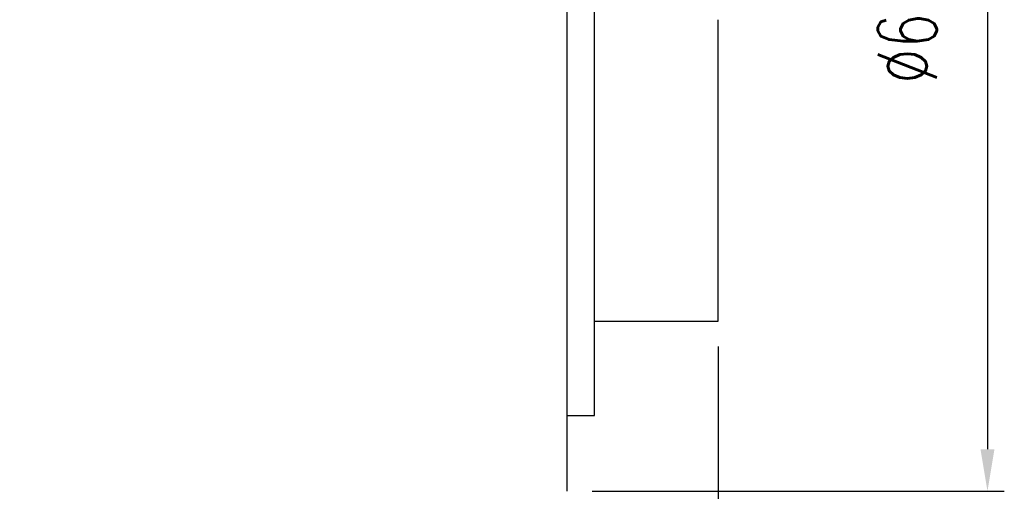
# Model space of a CAD drawing. Header units: millimetres. Extents: x -61 to 184, y -64 to 81.
# Tile 17 of 43: x 126 to 184, y -31 to -3. Entities that reach past the tile are written whole.
import ezdxf

# ---------------------------------------------------------------- set-up
doc = ezdxf.new("R2010")
doc.units = ezdxf.units.MM
doc.layers.add('DIM', color=4, linetype='Continuous')
doc.layers.add('OUT', color=3, linetype='Continuous')
doc.styles.add('DIM-7', font='SIMPLEX.shx', dxfattribs={"width": 0.7, "bigfont": 'chineset.shx'})
doc.dimstyles.new('CNS', dxfattribs={"dimtxt": 3.5, "dimasz": 2.5, "dimexe": 1, "dimexo": 1.5, "dimgap": 0.09, "dimtad": 0, "dimdsep": 46, "dimtxsty": 'DIM-7', "dimcen": 0.09, "dimclrd": 1, "dimclre": 1, "dimclrt": 4, "dimadec": 0, "dimazin": 0, "dimtfac": 1, "dimtix": 1, "dimtmove": 2, "dimatfit": 3, "dimfxl": 1, "dimtvp": 0.971429, "dimtolj": 1, "dimarcsym": 0})

# ---------------------------------------------------------------- blocks, each defined once
blk = doc.blocks.new('*D8')
at = {"layer": 'DEFPOINTS', "color": 0}
for p in [(167.323, -20.9), (96.323, -26.5), (96.323, -63.141)]:
    blk.add_point(p, dxfattribs=at)
at = {"layer": 'DIM', "color": 7, "lineweight": -2}
for p, q in [((167.323, -22.4), (167.323, -64.141)), ((96.323, -28), (96.323, -64.141)), ((164.823, -63.141), (98.823, -63.141))]:
    blk.add_line(p, q, dxfattribs=at)
at = {"layer": 'DIM', "color": 7}
for points in [[(98.823, -62.724), (98.823, -63.558), (96.323, -63.141)], [(164.823, -62.724), (164.823, -63.558), (167.323, -63.141)]]:
    blk.add_solid(points, dxfattribs=at)
at = {"layer": 'DIM', "color": 7, "insert": (131.823, -59.741), "char_height": 3.5, "attachment_point": 5, "style": 'DIM-7'}
blk.add_mtext('\\A1;71', dxfattribs=at)
blk = doc.blocks.new('*D9')
at = {"layer": 'DEFPOINTS', "color": 0}
for p in [(158.322, 31), (158.322, -31), (183.317, -31)]:
    blk.add_point(p, dxfattribs=at)
at = {"layer": 'DIM', "color": 7, "lineweight": -2}
for p, q in [((159.822, 31), (184.317, 31)), ((183.317, 28.5), (183.317, -28.5)), ((159.822, -31), (184.317, -31))]:
    blk.add_line(p, q, dxfattribs=at)
at = {"layer": 'DIM', "color": 7}
for points in [[(182.901, 28.5), (183.734, 28.5), (183.317, 31)], [(182.901, -28.5), (183.734, -28.5), (183.317, -31)]]:
    blk.add_solid(points, dxfattribs=at)
at = {"layer": 'DIM', "color": 7, "insert": (178.557, 0), "char_height": 3.5, "attachment_point": 5, "rotation": 90, "style": 'DIM-7'}
blk.add_mtext('\\A1;%%C62{\\H2.100000;\\S 0^ -0.007;}', dxfattribs=at)

msp = doc.modelspace()

# ---------------------------------------------------------------- linework, layer by layer
at = {"layer": 'OUT', "color": 7}
for p, q in [((159.973, -26.5), (159.973, 26.5)), ((158.322, 0), (158.322, -31)), ((167.323, -20.9), (167.323, -3)), ((159.973, -20.9), (167.323, -20.9)), ((158.322, -26.5), (159.973, -26.5))]:
    msp.add_line(p, q, dxfattribs=at)

# ---------------------------------------------------------------- dimensions: what is measured, and where the dimension line sits
at = {"layer": 'DIM', "color": 7}
dim = msp.add_linear_dim(base=(183.317, -31), p1=(158.322, 31), p2=(158.322, -31), angle=90, text='%%C<>', dimstyle='CNS', override={"dimclrd": 7, "dimclre": 7, "dimclrt": 7, "dimtol": 1, "dimtm": 0.007, "dimtfac": 0.6, "dimtdec": 3}, dxfattribs=at)
dim.commit()
dim.dimension.update_dxf_attribs({"geometry": '*D9', "text_midpoint": (178.557, 0)})
dim = msp.add_linear_dim(base=(96.323, -63.141), p1=(167.323, -20.9), p2=(96.323, -26.5), dimstyle='CNS', override={"dimclrd": 7, "dimclre": 7, "dimclrt": 7}, dxfattribs=at)
dim.commit()
dim.dimension.update_dxf_attribs({"geometry": '*D8', "text_midpoint": (131.823, -59.741)})

doc.saveas('drawing.dxf')
